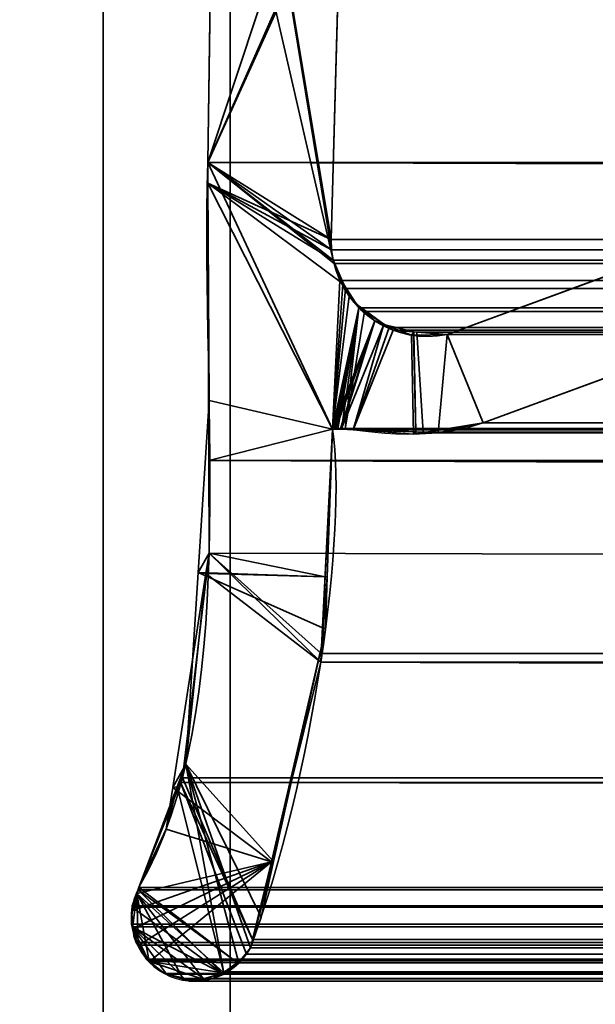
# Model space of a CAD drawing. Header units: millimetres. Extents: x -508 to 6708, y -110 to 248.
# Tile 66 of 256: x -313.66 to -309.12, y -4.98 to 2.77. Entities that reach past the tile are written whole.
import ezdxf

# ---------------------------------------------------------------- set-up
doc = ezdxf.new("R2010")
doc.units = ezdxf.units.MM
doc.layers.add('151', color=7, linetype='Continuous', true_color=0xffffff)

# ---------------------------------------------------------------- blocks, each defined once
blk = doc.blocks.new('UG_SURFACE_001')
at = {"layer": '151', "color": 252, "linetype": 'Continuous', "lineweight": 35}
for points in [[(507.5, -5.3, 2215.25), (507.5, 229.4, 2215.25), (-507.5, 229.4, 2215.25), (-507.5, -5.3, 2215.25)], [(-357.5, -5.3, 2065.2499), (-357.5, 229.4, 2065.2499), (357.5, 229.4, 2065.2499), (357.5, -5.3, 2065.2499)]]:
    blk.add_3dface(points, dxfattribs=at)
blk = doc.blocks.new('UG_SURFACE_203')
at = {"layer": '151', "color": 252, "linetype": 'Continuous', "lineweight": 35}
for points in [[(-313, -22.22, 2020.2501), (-313, 61.62, 2020.2501), (-314.5, 61.62, 2021.75), (-314.5, -22.22, 2021.75)], [(-314.5, -22.22, -7.75), (-314.5, 61.62, -7.75), (-313, 61.62, -7.75), (-313, -22.22, -7.75)], [(-313, 61.62, 2020.2501), (-313, -22.22, 2020.2501), (-313, -22.22, -7.75), (-313, 61.62, -7.75)]]:
    blk.add_3dface(points, dxfattribs=at)
blk = doc.blocks.new('UG_SURFACE_204')
at = {"layer": '151', "color": 252, "linetype": 'Continuous', "lineweight": 35}
for points in [[(-313, -22.22, 2020.2501), (-313, 61.62, 2020.2501), (-314.5, 61.62, 2021.75), (-314.5, -22.22, 2021.75)], [(-314.5, -22.22, -7.75), (-314.5, 61.62, -7.75), (-313, 61.62, -7.75), (-313, -22.22, -7.75)], [(-313, 61.62, 2020.2501), (-313, -22.22, 2020.2501), (-313, -22.22, -7.75), (-313, 61.62, -7.75)]]:
    blk.add_3dface(points, dxfattribs=at)
blk = doc.blocks.new('UG_SURFACE_205')
at = {"layer": '151', "color": 252, "linetype": 'Continuous', "lineweight": 35}
for points in [[(-314.5, -22.22, 2021.75), (314.5, -22.22, 2021.75), (314.5, 61.62, 2021.75), (-314.5, 61.62, 2021.75)], [(-313, 61.62, 2020.2501), (-313, -22.22, 2020.2501), (-314.5, -22.22, 2021.75), (-314.5, 61.62, 2021.75)], [(-313, -22.22, 2020.2501), (-313, 61.62, 2020.2501), (313, 61.62, 2020.2501), (313, -22.22, 2020.2501)]]:
    blk.add_3dface(points, dxfattribs=at)
blk = doc.blocks.new('UG_SURFACE_207')
at = {"layer": '151', "color": 7, "linetype": 'Continuous', "lineweight": 35}
for points in [[(-311.1883, 0.8784, 2018.4383), (-312.0888, 6.3541, 2019.3388), (-312.1321, 5.0177, 2019.3822), (-312.1284, 4.9608, 2019.3784)], [(-312.0888, 6.3541, 2019.3388), (-311.2011, 0.9593, 2018.451), (-311.2049, 1.0412, 2018.4548)], [(-312.0888, 6.3541, 2019.3388), (-311.1883, 0.8784, 2018.4383), (-311.2011, 0.9593, 2018.451)], [(-311.2049, 1.0412, 2018.4548), (-311.1224, 3.9715, 2018.3723), (-312.0888, 6.3541, 2019.3388)], [(-312.175, 1.6459, -7.75), (-310.9266, 5.4097, -7.75), (-311.0892, 4.1239, -7.75), (-311.0969, 4.0887, -7.75)], [(-310.9266, 5.4097, -7.75), (-312.175, 1.6459, -7.75), (-312.1284, 4.9608, -7.75)], [(-312.175, 1.6459, 2019.4249), (-312.1284, 4.9608, 2019.3784), (-312.1284, 4.9608, -7.75), (-312.175, 1.6459, -7.75)], [(-312.1284, 4.9608, 2019.3784), (-312.175, 1.6459, 2019.4249), (-312.1741, 1.4847, 2019.424), (-311.1883, 0.8784, 2018.4383)], [(-311.0969, 4.0887, -7.75), (-311.1224, 3.9715, -7.75), (-312.175, 1.6459, -7.75)], [(-311.1224, 3.9715, -7.75), (-311.2049, 1.0412, -7.75), (-312.1744, 1.4846, -7.75), (-312.175, 1.6459, -7.75)], [(-311.2049, 1.0412, -7.75), (-311.1224, 3.9715, -7.75), (-311.1224, 3.9715, 2018.3723), (-311.2049, 1.0412, 2018.4548)], [(-312.175, 1.6459, -7.75), (-312.1744, 1.4846, -7.75), (-312.1741, 1.4847, 2019.424)], [(-312.1741, 1.4847, 2019.424), (-312.175, 1.6459, 2019.4249), (-312.175, 1.6459, -7.75)], [(-312.1642, -0.2241, 2019.4142), (-312.1741, 1.4847, 2019.424), (-312.1744, 1.4846, -7.75)], [(-312.1642, -0.2241, 2019.4142), (-312.1744, 1.4846, -7.75), (-312.1649, -1.4257, -7.75)], [(-312.1744, 1.4846, -7.75), (-311.1883, 0.8784, -7.75), (-311.1039, 0.6882, -7.75)], [(-312.1744, 1.4846, -7.75), (-311.2049, 1.0412, -7.75), (-311.2011, 0.9593, -7.75)], [(-311.2011, 0.9593, -7.75), (-311.1883, 0.8784, -7.75), (-312.1744, 1.4846, -7.75)], [(-311.1039, 0.6882, -7.75), (-311.0613, 0.592, -7.75), (-311.1925, -0.4501, -7.75), (-312.1744, 1.4846, -7.75)], [(-312.1649, -1.4257, -7.75), (-312.1744, 1.4846, -7.75), (-311.1925, -0.4501, -7.75), (-311.2517, -1.6131, -7.75)], [(-312.1741, 1.4847, 2019.424), (-311.1925, -0.4501, 2018.4426), (-311.1357, 0.7194, 2018.3856), (-311.1883, 0.8784, 2018.4383)], [(-311.1925, -0.4501, 2018.4426), (-312.1741, 1.4847, 2019.424), (-312.1642, -0.2241, 2019.4142)], [(-311.2011, 0.9593, -7.75), (-311.2049, 1.0412, -7.75), (-311.2049, 1.0412, 2018.4548), (-311.2011, 0.9593, 2018.451)], [(-311.2011, 0.9593, 2018.451), (-311.1883, 0.8784, 2018.4383), (-311.1883, 0.8784, -7.75), (-311.2011, 0.9593, -7.75)], [(-310.2899, 0.295, -7.75), (-308.3734, 0.997, -7.75), (-308.5515, 0.1329, -7.75), (-310.0084, -0.4009, -7.75)], [(-310.0084, -0.4009, 2017.2584), (-308.5515, 0.1329, 2015.8014), (-308.3734, 0.997, 2015.6233), (-310.2899, 0.295, 2017.5397)], [(-308.3734, 0.997, -7.75), (-310.2899, 0.295, -7.75), (-310.2899, 0.295, 2017.5397), (-308.3734, 0.997, 2015.6233)], [(-311.1883, 0.8784, -7.75), (-311.1357, 0.7194, 2018.3856), (-311.1135, 0.6875, 2018.3635)], [(-311.1883, 0.8784, -7.75), (-311.1883, 0.8784, 2018.4383), (-311.1357, 0.7194, 2018.3856)], [(-311.1135, 0.6875, 2018.3635), (-311.1039, 0.6882, -7.75), (-311.1883, 0.8784, -7.75)], [(-311.1135, 0.6875, 2018.3635), (-311.1357, 0.7194, 2018.3856), (-311.1925, -0.4501, 2018.4426)], [(-311.1925, -0.4501, 2018.4426), (-310.9856, 0.5029, 2018.2357), (-310.9908, 0.5104, 2018.2409), (-311.1135, 0.6875, 2018.3635)], [(-311.1039, 0.6882, -7.75), (-311.1135, 0.6875, 2018.3635), (-310.9908, 0.5104, 2018.2409)], [(-310.9908, 0.5104, 2018.2409), (-311.0613, 0.592, -7.75), (-311.1039, 0.6882, -7.75)], [(-311.1925, -0.4501, -7.75), (-311.0613, 0.592, -7.75), (-310.9834, 0.518, -7.75)], [(-310.9908, 0.5104, 2018.2409), (-310.9834, 0.518, -7.75), (-311.0613, 0.592, -7.75)], [(-310.9834, 0.518, -7.75), (-310.8599, 0.4006, -7.75), (-311.1925, -0.4501, -7.75)], [(-310.9856, 0.5029, 2018.2357), (-311.1925, -0.4501, 2018.4426), (-311.1838, -0.447, 2018.4338), (-311.1807, -0.4459, 2018.4307)], [(-310.9856, 0.5029, 2018.2357), (-311.1807, -0.4459, 2018.4307), (-311.1663, -0.4468, 2018.4164)], [(-310.9856, 0.5029, 2018.2357), (-311.1663, -0.4468, 2018.4164), (-311.1222, -0.4498, 2018.3723)], [(-310.7907, 0.3763, 2018.0407), (-310.9856, 0.5029, 2018.2357), (-311.1222, -0.4498, 2018.3723), (-311.0318, -0.4559, 2018.2817)], [(-310.9834, 0.518, -7.75), (-310.9908, 0.5104, 2018.2409), (-310.9856, 0.5029, 2018.2357)], [(-310.9834, 0.518, -7.75), (-310.9856, 0.5029, 2018.2357), (-310.7907, 0.3763, 2018.0407)], [(-310.7907, 0.3763, 2018.0407), (-310.8599, 0.4006, -7.75), (-310.9834, 0.518, -7.75)], [(-311.1844, -0.4467, -7.75), (-311.1925, -0.4501, -7.75), (-310.8599, 0.4006, -7.75)], [(-311.1839, -0.4466, -7.75), (-311.1844, -0.4467, -7.75), (-310.8599, 0.4006, -7.75)], [(-311.1662, -0.4463, -7.75), (-311.1839, -0.4466, -7.75), (-310.8599, 0.4006, -7.75)], [(-310.8599, 0.4006, -7.75), (-311.1297, -0.4455, -7.75), (-311.1662, -0.4463, -7.75)], [(-311.1221, -0.4461, -7.75), (-311.1297, -0.4455, -7.75), (-310.8599, 0.4006, -7.75)], [(-311.1221, -0.4461, -7.75), (-310.8599, 0.4006, -7.75), (-310.7908, 0.3738, -7.75)], [(-310.7907, 0.3763, 2018.0407), (-310.7908, 0.3738, -7.75), (-310.8599, 0.4006, -7.75)], [(-310.7908, 0.3738, -7.75), (-310.5711, 0.2884, -7.75), (-310.5566, -0.4895, -7.75), (-311.1221, -0.4461, -7.75)], [(-311.0318, -0.4559, 2018.2817), (-310.7153, 0.3273, 2017.9653), (-310.7907, 0.3763, 2018.0407)], [(-310.5541, 0.3151, 2017.8041), (-310.7153, 0.3273, 2017.9653), (-311.0318, -0.4559, 2018.2817), (-310.5381, -0.4725, 2017.7882)], [(-310.7908, 0.3738, -7.75), (-310.7907, 0.3763, 2018.0407), (-310.7153, 0.3273, 2017.9653)], [(-310.7908, 0.3738, -7.75), (-310.7153, 0.3273, 2017.9653), (-310.5541, 0.3151, 2017.8041)], [(-310.5541, 0.3151, 2017.8041), (-310.5711, 0.2884, -7.75), (-310.7908, 0.3738, -7.75)], [(-310.5541, 0.3151, 2017.8041), (-310.5553, 0.2888, -7.75), (-310.5711, 0.2884, -7.75)], [(-310.5553, 0.2888, -7.75), (-310.5541, 0.3151, 2017.8041), (-310.2899, 0.295, 2017.5397)], [(-310.5381, -0.4725, 2017.7882), (-310.3616, -0.4785, 2017.6115), (-310.2899, 0.295, 2017.5397), (-310.5541, 0.3151, 2017.8041)], [(-310.5388, -0.4866, -7.75), (-310.5566, -0.4895, -7.75), (-310.5711, 0.2884, -7.75), (-310.5553, 0.2888, -7.75)], [(-310.5553, 0.2888, -7.75), (-310.2899, 0.295, -7.75), (-310.0084, -0.4009, -7.75), (-310.5388, -0.4866, -7.75)], [(-310.2899, 0.295, 2017.5397), (-310.2899, 0.295, -7.75), (-310.5553, 0.2888, -7.75)], [(-310.2899, 0.295, 2017.5397), (-310.3616, -0.4785, 2017.6115), (-310.0084, -0.4009, 2017.2584)], [(-308.5515, 0.1329, 2015.8014), (-310.0084, -0.4009, 2017.2584), (-310.0084, -0.4009, -7.75), (-308.5515, 0.1329, -7.75)], [(-312.1649, -1.4257, -7.75), (-312.2514, -1.5778, 2019.5014), (-312.1642, -0.2241, 2019.4142)], [(-311.2345, -1.6133, 2018.4846), (-311.1925, -0.4501, 2018.4426), (-312.1642, -0.2241, 2019.4142), (-312.2514, -1.5778, 2019.5014)], [(-311.2517, -1.6131, -7.75), (-311.1925, -0.4501, -7.75), (-311.1925, -0.4501, 2018.4426)], [(-311.1925, -0.4501, 2018.4426), (-311.2345, -1.6133, 2018.4846), (-311.2517, -1.6131, -7.75)], [(-311.1925, -0.4501, -7.75), (-311.1844, -0.4467, -7.75), (-311.1838, -0.447, 2018.4338)], [(-311.1838, -0.447, 2018.4338), (-311.1925, -0.4501, 2018.4426), (-311.1925, -0.4501, -7.75)], [(-311.1844, -0.4467, -7.75), (-311.1839, -0.4466, -7.75), (-311.1838, -0.447, 2018.4338)], [(-311.1663, -0.4468, 2018.4164), (-311.1807, -0.4459, 2018.4307), (-311.1839, -0.4466, -7.75)], [(-311.1807, -0.4459, 2018.4307), (-311.1838, -0.447, 2018.4338), (-311.1839, -0.4466, -7.75)], [(-311.1839, -0.4466, -7.75), (-311.1662, -0.4463, -7.75), (-311.1663, -0.4468, 2018.4164)], [(-311.1222, -0.4498, 2018.3723), (-311.1663, -0.4468, 2018.4164), (-311.1662, -0.4463, -7.75)], [(-311.1662, -0.4463, -7.75), (-311.1297, -0.4455, -7.75), (-311.1222, -0.4498, 2018.3723)], [(-311.1297, -0.4455, -7.75), (-311.1221, -0.4461, -7.75), (-311.1222, -0.4498, 2018.3723)], [(-311.0318, -0.4559, 2018.2817), (-311.1222, -0.4498, 2018.3723), (-311.1221, -0.4461, -7.75)], [(-311.1221, -0.4461, -7.75), (-310.5566, -0.4895, -7.75), (-310.5381, -0.4725, 2017.7882)], [(-310.5381, -0.4725, 2017.7882), (-311.0318, -0.4559, 2018.2817), (-311.1221, -0.4461, -7.75)], [(-310.5388, -0.4866, -7.75), (-310.0084, -0.4009, -7.75), (-310.0084, -0.4009, 2017.2584)], [(-310.0084, -0.4009, 2017.2584), (-310.3616, -0.4785, 2017.6115), (-310.5388, -0.4866, -7.75)], [(-310.5566, -0.4895, -7.75), (-310.5388, -0.4866, -7.75), (-310.5381, -0.4725, 2017.7882)], [(-310.3616, -0.4785, 2017.6115), (-310.5381, -0.4725, 2017.7882), (-310.5388, -0.4866, -7.75)], [(-312.1649, -1.4257, -7.75), (-312.1896, -1.5852, -7.75), (-312.2514, -1.5778, 2019.5014)], [(-312.1896, -1.5852, -7.75), (-312.1649, -1.4257, -7.75), (-311.2517, -1.6131, -7.75)], [(-312.3484, -3.085, 2019.5985), (-312.1896, -1.5852, -7.75), (-312.4515, -3.2703, -7.75)], [(-311.2858, -2.283, -7.75), (-311.6731, -3.8554, -7.75), (-312.4515, -3.2703, -7.75), (-312.1896, -1.5852, -7.75)], [(-312.3484, -3.085, 2019.5985), (-312.2514, -1.5778, 2019.5014), (-312.1896, -1.5852, -7.75)], [(-312.2514, -1.5778, 2019.5014), (-312.3484, -3.085, 2019.5985), (-311.6576, -3.8528, 2018.9075), (-311.2493, -2.0249, 2018.4994)], [(-311.2493, -2.0249, 2018.4994), (-311.2345, -1.6133, 2018.4846), (-312.2514, -1.5778, 2019.5014)], [(-312.1896, -1.5852, -7.75), (-311.2517, -1.6131, -7.75), (-311.2858, -2.283, -7.75)], [(-311.2858, -2.283, -7.75), (-311.2517, -1.6131, -7.75), (-311.2345, -1.6133, 2018.4846)], [(-311.2345, -1.6133, 2018.4846), (-311.2493, -2.0249, 2018.4994), (-311.2858, -2.283, -7.75)], [(-311.2493, -2.0249, 2018.4994), (-311.6731, -3.8554, -7.75), (-311.2858, -2.283, -7.75)], [(-311.2493, -2.0249, 2018.4994), (-311.6576, -3.8528, 2018.9075), (-311.6731, -3.8554, -7.75)], [(-312.4515, -3.2703, -7.75), (-312.4168, -3.2645, 2019.6667), (-312.3484, -3.085, 2019.5985)], [(-312.0493, -4.7285, 2019.2993), (-312.3484, -3.085, 2019.5985), (-312.4168, -3.2645, 2019.6667)], [(-312.3484, -3.085, 2019.5985), (-311.9347, -4.642, 2019.1846), (-311.8696, -4.5803, 2019.1195), (-311.8398, -4.5319, 2019.0897)], [(-311.8398, -4.5319, 2019.0897), (-311.755, -4.2885, 2019.0051), (-312.3484, -3.085, 2019.5985)], [(-312.3484, -3.085, 2019.5985), (-312.0493, -4.7285, 2019.2993), (-312.0153, -4.7184, 2019.2654), (-311.9347, -4.642, 2019.1846)], [(-311.755, -4.2885, 2019.0051), (-311.6576, -3.8528, 2018.9075), (-312.3484, -3.085, 2019.5985)], [(-312.0493, -4.7285, 2019.2993), (-312.4168, -3.2645, 2019.6667), (-312.7183, -4.0566, 2019.9683), (-312.7351, -4.1036, 2019.9852)], [(-312.7183, -4.0566, -7.75), (-312.7183, -4.0566, 2019.9683), (-312.4168, -3.2645, 2019.6667)], [(-312.4168, -3.2645, 2019.6667), (-312.5024, -3.5976, -7.75), (-312.7183, -4.0566, -7.75)], [(-312.4168, -3.2645, 2019.6667), (-312.4515, -3.2703, -7.75), (-312.5024, -3.5976, -7.75)], [(-311.6731, -3.8554, -7.75), (-312.5024, -3.5976, -7.75), (-312.4515, -3.2703, -7.75)], [(-312.7321, -4.1027, -7.75), (-312.7183, -4.0566, -7.75), (-312.5024, -3.5976, -7.75), (-311.6731, -3.8554, -7.75)], [(-311.6731, -3.8554, -7.75), (-312.7638, -4.3802, -7.75), (-312.7771, -4.2537, -7.75), (-312.7726, -4.2386, -7.75)], [(-312.7726, -4.2386, -7.75), (-312.7321, -4.1027, -7.75), (-311.6731, -3.8554, -7.75)], [(-311.6731, -3.8554, -7.75), (-312.7177, -4.511, -7.75), (-312.7578, -4.4365, -7.75), (-312.7638, -4.3802, -7.75)], [(-311.6731, -3.8554, -7.75), (-312.6345, -4.6377, -7.75), (-312.661, -4.6162, -7.75), (-312.7177, -4.511, -7.75)], [(-312.6345, -4.6377, -7.75), (-311.6731, -3.8554, -7.75), (-311.8398, -4.5319, -7.75), (-311.9343, -4.6483, -7.75)], [(-311.8398, -4.5319, -7.75), (-311.6731, -3.8554, -7.75), (-311.6576, -3.8528, 2018.9075)], [(-311.6576, -3.8528, 2018.9075), (-311.755, -4.2885, 2019.0051), (-311.8398, -4.5319, -7.75)], [(-312.7715, -4.2381, 2020.0214), (-312.7762, -4.3434, 2020.0262), (-312.7671, -4.379, 2020.0171), (-312.7351, -4.1036, 2019.9852)], [(-312.7351, -4.1036, 2019.9852), (-312.7321, -4.1027, -7.75), (-312.7726, -4.2386, -7.75)], [(-312.7726, -4.2386, -7.75), (-312.7699, -4.2006, 2020.0198), (-312.7351, -4.1036, 2019.9852)], [(-312.7351, -4.1036, 2019.9852), (-312.7699, -4.2006, 2020.0198), (-312.7715, -4.2381, 2020.0214)], [(-312.7671, -4.379, 2020.0171), (-312.7395, -4.4879, 2019.9895), (-312.7241, -4.5127, 2019.974), (-312.7351, -4.1036, 2019.9852)], [(-312.7321, -4.1027, -7.75), (-312.7351, -4.1036, 2019.9852), (-312.7183, -4.0566, 2019.9683)], [(-312.7351, -4.1036, 2019.9852), (-312.6361, -4.6376, 2019.886), (-312.5169, -4.7332, 2019.7668), (-312.3757, -4.7674, 2019.6257)], [(-312.3757, -4.7674, 2019.6257), (-312.2678, -4.7935, 2019.5179), (-312.2083, -4.7758, 2019.4583), (-312.7351, -4.1036, 2019.9852)], [(-312.7241, -4.5127, 2019.974), (-312.6571, -4.6207, 2019.907), (-312.6361, -4.6376, 2019.886), (-312.7351, -4.1036, 2019.9852)], [(-312.2083, -4.7758, 2019.4583), (-312.0493, -4.7285, 2019.2993), (-312.7351, -4.1036, 2019.9852)], [(-312.7183, -4.0566, 2019.9683), (-312.7183, -4.0566, -7.75), (-312.7321, -4.1027, -7.75)], [(-312.7726, -4.2386, -7.75), (-312.7771, -4.2537, -7.75), (-312.7671, -4.379, 2020.0171)], [(-312.7771, -4.2537, -7.75), (-312.7638, -4.3802, -7.75), (-312.7671, -4.379, 2020.0171)], [(-312.7762, -4.3434, 2020.0262), (-312.7715, -4.2381, 2020.0214), (-312.7726, -4.2386, -7.75)], [(-312.7671, -4.379, 2020.0171), (-312.7762, -4.3434, 2020.0262), (-312.7726, -4.2386, -7.75)], [(-312.7726, -4.2386, -7.75), (-312.7715, -4.2381, 2020.0214), (-312.7699, -4.2006, 2020.0198)], [(-311.755, -4.2885, 2019.0051), (-311.8398, -4.5319, 2019.0897), (-311.8398, -4.5319, -7.75)], [(-312.7395, -4.4879, 2019.9895), (-312.7671, -4.379, 2020.0171), (-312.7638, -4.3802, -7.75)], [(-312.7638, -4.3802, -7.75), (-312.7578, -4.4365, -7.75), (-312.7395, -4.4879, 2019.9895)], [(-312.7578, -4.4365, -7.75), (-312.7177, -4.511, -7.75), (-312.7241, -4.5127, 2019.974)], [(-312.7241, -4.5127, 2019.974), (-312.7395, -4.4879, 2019.9895), (-312.7578, -4.4365, -7.75)], [(-312.6571, -4.6207, 2019.907), (-312.7241, -4.5127, 2019.974), (-312.7177, -4.511, -7.75)], [(-312.7177, -4.511, -7.75), (-312.661, -4.6162, -7.75), (-312.6571, -4.6207, 2019.907)], [(-311.9343, -4.6483, -7.75), (-311.8398, -4.5319, -7.75), (-311.8398, -4.5319, 2019.0897)], [(-311.8398, -4.5319, 2019.0897), (-311.8696, -4.5803, 2019.1195), (-311.9343, -4.6483, -7.75)], [(-312.661, -4.6162, -7.75), (-312.6345, -4.6377, -7.75), (-312.6361, -4.6376, 2019.886)], [(-312.6361, -4.6376, 2019.886), (-312.6571, -4.6207, 2019.907), (-312.661, -4.6162, -7.75)], [(-312.5169, -4.7332, 2019.7668), (-312.6361, -4.6376, 2019.886), (-312.6345, -4.6377, -7.75)], [(-312.6345, -4.6377, -7.75), (-312.5169, -4.7332, -7.75), (-312.5169, -4.7332, 2019.7668)], [(-312.6345, -4.6377, -7.75), (-312.053, -4.7278, -7.75), (-312.1366, -4.7728, -7.75), (-312.2073, -4.7803, -7.75)], [(-312.6345, -4.6377, -7.75), (-311.9343, -4.6483, -7.75), (-311.9568, -4.676, -7.75), (-312.053, -4.7278, -7.75)], [(-312.3752, -4.7754, -7.75), (-312.5169, -4.7332, -7.75), (-312.6345, -4.6377, -7.75), (-312.2073, -4.7803, -7.75)], [(-312.053, -4.7278, -7.75), (-311.9568, -4.676, -7.75), (-311.9347, -4.642, 2019.1846)], [(-311.9347, -4.642, 2019.1846), (-312.0153, -4.7184, 2019.2654), (-312.053, -4.7278, -7.75)], [(-311.9568, -4.676, -7.75), (-311.9343, -4.6483, -7.75), (-311.9347, -4.642, 2019.1846)], [(-311.8696, -4.5803, 2019.1195), (-311.9347, -4.642, 2019.1846), (-311.9343, -4.6483, -7.75)], [(-312.0153, -4.7184, 2019.2654), (-312.0493, -4.7285, 2019.2993), (-312.053, -4.7278, -7.75)], [(-312.5169, -4.7332, -7.75), (-312.3752, -4.7754, -7.75), (-312.3757, -4.7674, 2019.6257)], [(-312.3757, -4.7674, 2019.6257), (-312.5169, -4.7332, 2019.7668), (-312.5169, -4.7332, -7.75)], [(-312.2678, -4.7935, 2019.5179), (-312.3757, -4.7674, 2019.6257), (-312.3752, -4.7754, -7.75)], [(-312.3752, -4.7754, -7.75), (-312.319, -4.7921, -7.75), (-312.2678, -4.7935, 2019.5179)], [(-312.2073, -4.7803, -7.75), (-312.319, -4.7921, -7.75), (-312.3752, -4.7754, -7.75)], [(-312.319, -4.7921, -7.75), (-312.2073, -4.7803, -7.75), (-312.2083, -4.7758, 2019.4583)], [(-312.2083, -4.7758, 2019.4583), (-312.2678, -4.7935, 2019.5179), (-312.319, -4.7921, -7.75)], [(-312.0493, -4.7285, 2019.2993), (-312.2083, -4.7758, 2019.4583), (-312.1366, -4.7728, -7.75)], [(-312.2083, -4.7758, 2019.4583), (-312.2073, -4.7803, -7.75), (-312.1366, -4.7728, -7.75)], [(-312.1366, -4.7728, -7.75), (-312.053, -4.7278, -7.75), (-312.0493, -4.7285, 2019.2993)]]:
    blk.add_3dface(points, dxfattribs=at)
blk = doc.blocks.new('UG_SURFACE_208')
at = {"layer": '151', "color": 7, "linetype": 'Continuous', "lineweight": 35}
for points in [[(-311.1224, 3.9715, 2018.3723), (-311.2049, 1.0412, 2018.4548), (-312.175, 1.6459, 2019.4249), (-312.1284, 4.9608, 2019.3784)], [(312.175, 1.6459, 2019.4249), (312.1284, 4.9608, 2019.3784), (-312.1284, 4.9608, 2019.3784), (-312.175, 1.6459, 2019.4249)], [(-311.2049, 1.0412, 2018.4548), (-311.1224, 3.9715, 2018.3723), (311.1224, 3.9715, 2018.3723), (311.2049, 1.0412, 2018.4548)], [(-312.175, 1.6459, 2019.4249), (-311.1883, 0.8784, 2018.4383), (-311.1801, 0.8536, 2018.43)], [(-312.175, 1.6459, 2019.4249), (-311.2049, 1.0412, 2018.4548), (-311.2011, 0.9593, 2018.451)], [(-311.2011, 0.9593, 2018.451), (-311.1883, 0.8784, 2018.4383), (-312.175, 1.6459, 2019.4249)], [(-311.1801, 0.8536, 2018.43), (-311.1357, 0.7194, 2018.3856), (-311.1925, -0.4501, 2018.4426), (-312.175, 1.6459, 2019.4249)], [(-312.1673, -0.6973, 2019.4173), (-312.175, 1.6459, 2019.4249), (-311.1925, -0.4501, 2018.4426)], [(312.1642, -0.2241, 2019.4142), (-312.175, 1.6459, 2019.4249), (-312.1673, -0.6973, 2019.4173)], [(312.1642, -0.2241, 2019.4142), (312.175, 1.6459, 2019.4249), (-312.175, 1.6459, 2019.4249)], [(-311.2011, 0.9593, 2018.451), (-311.2049, 1.0412, 2018.4548), (311.2049, 1.0412, 2018.4548)], [(-311.2011, 0.9593, 2018.451), (311.2049, 1.0412, 2018.4548), (311.2011, 0.9593, 2018.451)], [(311.2011, 0.9593, 2018.451), (311.1883, 0.8784, 2018.4383), (-311.1883, 0.8784, 2018.4383), (-311.2011, 0.9593, 2018.451)], [(-310.2899, 0.295, 2017.5397), (-308.3734, 0.997, 2015.6233), (-308.5515, 0.1329, 2015.8014), (-310.0084, -0.4009, 2017.2584)], [(-308.3734, 0.997, 2015.6233), (-310.2899, 0.295, 2017.5397), (310.2899, 0.295, 2017.5397), (308.3734, 0.997, 2015.6233)], [(-311.1883, 0.8784, 2018.4383), (311.1883, 0.8784, 2018.4383), (311.1792, 0.8545, 2018.429)], [(311.1792, 0.8545, 2018.429), (-311.1801, 0.8536, 2018.43), (-311.1883, 0.8784, 2018.4383)], [(-311.1357, 0.7194, 2018.3856), (-311.1801, 0.8536, 2018.43), (311.1792, 0.8545, 2018.429)], [(-311.1357, 0.7194, 2018.3856), (311.1792, 0.8545, 2018.429), (311.1052, 0.66, 2018.3551)], [(-311.1925, -0.4501, 2018.4426), (-311.1357, 0.7194, 2018.3856), (-311.0915, 0.6556, 2018.3415)], [(-311.1357, 0.7194, 2018.3856), (311.1052, 0.66, 2018.3551), (311.0961, 0.6497, 2018.3461)], [(311.0961, 0.6497, 2018.3461), (-311.0915, 0.6556, 2018.3415), (-311.1357, 0.7194, 2018.3856)], [(-311.0915, 0.6556, 2018.3415), (-310.9856, 0.5029, 2018.2357), (-311.1925, -0.4501, 2018.4426)], [(-310.9856, 0.5029, 2018.2357), (-311.0915, 0.6556, 2018.3415), (311.0961, 0.6497, 2018.3461)], [(-310.9422, 0.4746, 2018.1921), (-310.9856, 0.5029, 2018.2357), (311.0961, 0.6497, 2018.3461)], [(311.0961, 0.6497, 2018.3461), (310.941, 0.4726, 2018.1911), (-310.9422, 0.4746, 2018.1921)], [(-311.1807, -0.4459, 2018.4307), (-311.1875, -0.4483, 2018.4374), (-311.1925, -0.4501, 2018.4426), (-310.9856, 0.5029, 2018.2357)], [(-311.1767, -0.4461, 2018.4267), (-311.1807, -0.4459, 2018.4307), (-310.9856, 0.5029, 2018.2357)], [(-311.1524, -0.4478, 2018.4023), (-311.1767, -0.4461, 2018.4267), (-310.9856, 0.5029, 2018.2357)], [(-311.0951, -0.4516, 2018.3451), (-311.1524, -0.4478, 2018.4023), (-310.9856, 0.5029, 2018.2357)], [(-311.0951, -0.4516, 2018.3451), (-310.9856, 0.5029, 2018.2357), (-310.9422, 0.4746, 2018.1921)], [(-310.9422, 0.4746, 2018.1921), (-310.7465, 0.3476, 2017.9965), (-311.0318, -0.4559, 2018.2817), (-311.0951, -0.4516, 2018.3451)], [(-310.9422, 0.4746, 2018.1921), (310.9071, 0.4339, 2018.157), (310.7471, 0.3465, 2017.997)], [(-310.9422, 0.4746, 2018.1921), (310.941, 0.4726, 2018.1911), (310.9071, 0.4339, 2018.157)], [(310.7471, 0.3465, 2017.997), (-310.7465, 0.3476, 2017.9965), (-310.9422, 0.4746, 2018.1921)], [(-310.7465, 0.3476, 2017.9965), (-310.7153, 0.3273, 2017.9653), (-311.0318, -0.4559, 2018.2817)], [(-310.4793, -0.4745, 2017.7293), (-311.0318, -0.4559, 2018.2817), (-310.7153, 0.3273, 2017.9653), (-310.5288, 0.3132, 2017.7789)], [(-310.7465, 0.3476, 2017.9965), (310.7471, 0.3465, 2017.997), (310.7048, 0.3234, 2017.9548)], [(-310.7153, 0.3273, 2017.9653), (-310.7465, 0.3476, 2017.9965), (310.7048, 0.3234, 2017.9548)], [(-310.7153, 0.3273, 2017.9653), (310.7048, 0.3234, 2017.9548), (310.529, 0.3114, 2017.7789)], [(310.529, 0.3114, 2017.7789), (-310.5288, 0.3132, 2017.7789), (-310.7153, 0.3273, 2017.9653)], [(-310.5288, 0.3132, 2017.7789), (-310.2899, 0.295, 2017.5397), (-310.3616, -0.4785, 2017.6115), (-310.4793, -0.4745, 2017.7293)], [(-310.5288, 0.3132, 2017.7789), (310.529, 0.3114, 2017.7789), (310.2899, 0.295, 2017.5397)], [(310.2899, 0.295, 2017.5397), (-310.2899, 0.295, 2017.5397), (-310.5288, 0.3132, 2017.7789)], [(-310.0084, -0.4009, 2017.2584), (-310.3616, -0.4785, 2017.6115), (-310.2899, 0.295, 2017.5397)], [(308.5515, 0.1329, 2015.8014), (310.0084, -0.4009, 2017.2584), (-310.0084, -0.4009, 2017.2584), (-308.5515, 0.1329, 2015.8014)], [(-312.1673, -0.6973, 2019.4173), (312.1944, -0.6927, 2019.4445), (312.1642, -0.2241, 2019.4142)], [(-311.1925, -0.4501, 2018.4426), (-311.2823, -2.2143, 2018.5323), (-312.1649, -1.4257, 2019.4149), (-312.1673, -0.6973, 2019.4173)], [(311.2493, -2.0249, 2018.4994), (-311.2823, -2.2143, 2018.5323), (-311.1925, -0.4501, 2018.4426)], [(311.1925, -0.4501, 2018.4426), (-311.1925, -0.4501, 2018.4426), (-311.1875, -0.4483, 2018.4374), (311.1875, -0.4483, 2018.4374)], [(-311.1925, -0.4501, 2018.4426), (311.1925, -0.4501, 2018.4426), (311.2493, -2.0249, 2018.4994)], [(311.1875, -0.4483, 2018.4374), (-311.1875, -0.4483, 2018.4374), (-311.1807, -0.4459, 2018.4307)], [(-311.1807, -0.4459, 2018.4307), (-311.1767, -0.4461, 2018.4267), (311.1767, -0.4461, 2018.4267), (311.1807, -0.4459, 2018.4307)], [(311.1807, -0.4459, 2018.4307), (311.1875, -0.4483, 2018.4374), (-311.1807, -0.4459, 2018.4307)], [(311.1767, -0.4461, 2018.4267), (-311.1767, -0.4461, 2018.4267), (-311.1524, -0.4478, 2018.4023), (311.1524, -0.4478, 2018.4023)], [(311.1524, -0.4478, 2018.4023), (-311.1524, -0.4478, 2018.4023), (-311.0951, -0.4516, 2018.3451), (311.0951, -0.4516, 2018.3451)], [(311.0318, -0.4559, 2018.2817), (-311.0951, -0.4516, 2018.3451), (-311.0318, -0.4559, 2018.2817)], [(311.0318, -0.4559, 2018.2817), (311.0951, -0.4516, 2018.3451), (-311.0951, -0.4516, 2018.3451)], [(-311.0318, -0.4559, 2018.2817), (-310.4793, -0.4745, 2017.7293), (310.4793, -0.4745, 2017.7293), (311.0318, -0.4559, 2018.2817)], [(-310.3616, -0.4785, 2017.6115), (310.0084, -0.4009, 2017.2584), (310.3616, -0.4785, 2017.6115)], [(-310.3616, -0.4785, 2017.6115), (-310.0084, -0.4009, 2017.2584), (310.0084, -0.4009, 2017.2584)], [(310.3616, -0.4785, 2017.6115), (-310.4793, -0.4745, 2017.7293), (-310.3616, -0.4785, 2017.6115)], [(310.3616, -0.4785, 2017.6115), (310.4793, -0.4745, 2017.7293), (-310.4793, -0.4745, 2017.7293)], [(312.3484, -3.085, 2019.5985), (312.1944, -0.6927, 2019.4445), (-312.1673, -0.6973, 2019.4173)], [(312.3484, -3.085, 2019.5985), (-312.1673, -0.6973, 2019.4173), (-312.1649, -1.4257, 2019.4149)], [(-311.2858, -2.283, 2018.5359), (-311.8236, -4.4661, 2019.0735), (-312.375, -3.1926, 2019.6249), (-312.1649, -1.4257, 2019.4149)], [(-312.1649, -1.4257, 2019.4149), (-312.375, -3.1926, 2019.6249), (312.4011, -3.2235, 2019.6512)], [(-312.1649, -1.4257, 2019.4149), (-311.2823, -2.2143, 2018.5323), (-311.2858, -2.283, 2018.5359)], [(-312.1649, -1.4257, 2019.4149), (312.4011, -3.2235, 2019.6512), (312.3484, -3.085, 2019.5985)], [(311.2493, -2.0249, 2018.4994), (311.2903, -2.2084, 2018.5404), (-311.2823, -2.2143, 2018.5323)], [(-311.2858, -2.283, 2018.5359), (311.2903, -2.2084, 2018.5404), (311.755, -4.2885, 2019.0051)], [(-311.2858, -2.283, 2018.5359), (-311.2823, -2.2143, 2018.5323), (311.2903, -2.2084, 2018.5404)], [(311.755, -4.2885, 2019.0051), (-311.8236, -4.4661, 2019.0735), (-311.2858, -2.283, 2018.5359)], [(-311.8696, -4.5803, 2019.1195), (-311.9409, -4.6479, 2019.1908), (-312.7183, -4.0566, 2019.9683), (-312.3904, -3.2315, 2019.6404)], [(-312.3904, -3.2315, 2019.6404), (-312.7183, -4.0566, 2019.9683), (312.7183, -4.0566, 2019.9683)], [(-312.3904, -3.2315, 2019.6404), (-312.375, -3.1926, 2019.6249), (-311.8236, -4.4661, 2019.0735)], [(-312.375, -3.1926, 2019.6249), (-312.3904, -3.2315, 2019.6404), (312.4011, -3.2235, 2019.6512)], [(312.7183, -4.0566, 2019.9683), (312.4011, -3.2235, 2019.6512), (-312.3904, -3.2315, 2019.6404)], [(-312.3904, -3.2315, 2019.6404), (-311.8236, -4.4661, 2019.0735), (-311.8398, -4.5319, 2019.0897), (-311.8696, -4.5803, 2019.1195)], [(-312.7703, -4.2114, 2020.0202), (-312.7699, -4.2006, 2020.0198), (-312.7246, -4.0742, 2019.9747), (-312.0605, -4.7319, 2019.3105)], [(312.7699, -4.2006, 2020.0198), (312.7246, -4.0742, 2019.9747), (-312.7246, -4.0742, 2019.9747), (-312.7699, -4.2006, 2020.0198)], [(-311.9409, -4.6479, 2019.1908), (-312.7246, -4.0742, 2019.9747), (-312.7183, -4.0566, 2019.9683)], [(312.7183, -4.0566, 2019.9683), (-312.7183, -4.0566, 2019.9683), (-312.7246, -4.0742, 2019.9747), (312.7246, -4.0742, 2019.9747)], [(-312.7246, -4.0742, 2019.9747), (-311.9409, -4.6479, 2019.1908), (-312.0153, -4.7184, 2019.2654), (-312.0605, -4.7319, 2019.3105)], [(-312.0605, -4.7319, 2019.3105), (-312.7704, -4.3663, 2020.0205), (-312.7762, -4.3434, 2020.0262), (-312.7703, -4.2114, 2020.0202)], [(312.7703, -4.2114, 2020.0202), (-312.7703, -4.2114, 2020.0202), (-312.7762, -4.3434, 2020.0262)], [(312.7762, -4.3434, 2020.0262), (312.7703, -4.2114, 2020.0202), (-312.7762, -4.3434, 2020.0262)], [(-312.7699, -4.2006, 2020.0198), (-312.7703, -4.2114, 2020.0202), (312.7703, -4.2114, 2020.0202)], [(-312.7699, -4.2006, 2020.0198), (312.7703, -4.2114, 2020.0202), (312.7699, -4.2006, 2020.0198)], [(311.755, -4.2885, 2019.0051), (311.8178, -4.4688, 2019.0678), (-311.8236, -4.4661, 2019.0735)], [(-312.7762, -4.3434, 2020.0262), (-312.7704, -4.3663, 2020.0205), (312.7704, -4.3663, 2020.0205), (312.7762, -4.3434, 2020.0262)], [(-312.7704, -4.3663, 2020.0205), (-312.5004, -4.7372, 2019.7504), (-312.5169, -4.7332, 2019.7668), (-312.6413, -4.6334, 2019.8913)], [(-312.7704, -4.3663, 2020.0205), (-312.2073, -4.7755, 2019.4573), (-312.2678, -4.7935, 2019.5179), (-312.36, -4.7712, 2019.6099)], [(-312.6413, -4.6334, 2019.8913), (-312.6571, -4.6207, 2019.907), (-312.7251, -4.5111, 2019.9752), (-312.7704, -4.3663, 2020.0205)], [(-312.7704, -4.3663, 2020.0205), (-312.0605, -4.7319, 2019.3105), (-312.2073, -4.7755, 2019.4573)], [(-312.36, -4.7712, 2019.6099), (-312.5004, -4.7372, 2019.7504), (-312.7704, -4.3663, 2020.0205)], [(-312.7251, -4.5111, 2019.9752), (-312.7395, -4.4879, 2019.9895), (-312.7704, -4.3663, 2020.0205)], [(312.7704, -4.3663, 2020.0205), (-312.7704, -4.3663, 2020.0205), (-312.7395, -4.4879, 2019.9895)], [(312.7395, -4.4879, 2019.9895), (312.7704, -4.3663, 2020.0205), (-312.7395, -4.4879, 2019.9895)], [(-312.7395, -4.4879, 2019.9895), (-312.7251, -4.5111, 2019.9752), (312.7251, -4.5111, 2019.9752), (312.7395, -4.4879, 2019.9895)], [(-311.8398, -4.5319, 2019.0897), (-311.8236, -4.4661, 2019.0735), (311.8178, -4.4688, 2019.0678)], [(311.8178, -4.4688, 2019.0678), (311.8398, -4.5319, 2019.0897), (-311.8398, -4.5319, 2019.0897)], [(312.6571, -4.6207, 2019.907), (-312.7251, -4.5111, 2019.9752), (-312.6571, -4.6207, 2019.907)], [(312.6571, -4.6207, 2019.907), (312.7251, -4.5111, 2019.9752), (-312.7251, -4.5111, 2019.9752)], [(-311.8696, -4.5803, 2019.1195), (311.8398, -4.5319, 2019.0897), (311.8696, -4.5803, 2019.1195)], [(-311.8696, -4.5803, 2019.1195), (-311.8398, -4.5319, 2019.0897), (311.8398, -4.5319, 2019.0897)], [(-312.6571, -4.6207, 2019.907), (-312.6413, -4.6334, 2019.8913), (312.6413, -4.6334, 2019.8913), (312.6571, -4.6207, 2019.907)], [(312.6413, -4.6334, 2019.8913), (-312.6413, -4.6334, 2019.8913), (-312.5169, -4.7332, 2019.7668), (312.5169, -4.7332, 2019.7668)], [(311.8696, -4.5803, 2019.1195), (-311.9409, -4.6479, 2019.1908), (-311.8696, -4.5803, 2019.1195)], [(311.8696, -4.5803, 2019.1195), (311.9409, -4.6479, 2019.1908), (-311.9409, -4.6479, 2019.1908)], [(312.0153, -4.7184, 2019.2654), (-312.0605, -4.7319, 2019.3105), (-312.0153, -4.7184, 2019.2654)], [(312.0153, -4.7184, 2019.2654), (312.0605, -4.7319, 2019.3105), (-312.0605, -4.7319, 2019.3105)], [(-312.0153, -4.7184, 2019.2654), (311.9409, -4.6479, 2019.1908), (312.0153, -4.7184, 2019.2654)], [(-312.0153, -4.7184, 2019.2654), (-311.9409, -4.6479, 2019.1908), (311.9409, -4.6479, 2019.1908)], [(312.5169, -4.7332, 2019.7668), (-312.5169, -4.7332, 2019.7668), (-312.5004, -4.7372, 2019.7504), (312.5004, -4.7372, 2019.7504)], [(312.5004, -4.7372, 2019.7504), (-312.5004, -4.7372, 2019.7504), (-312.36, -4.7712, 2019.6099), (312.36, -4.7712, 2019.6099)], [(312.2678, -4.7935, 2019.5179), (-312.36, -4.7712, 2019.6099), (-312.2678, -4.7935, 2019.5179)], [(312.2678, -4.7935, 2019.5179), (312.36, -4.7712, 2019.6099), (-312.36, -4.7712, 2019.6099)], [(-312.2678, -4.7935, 2019.5179), (-312.2073, -4.7755, 2019.4573), (312.2073, -4.7755, 2019.4573), (312.2678, -4.7935, 2019.5179)], [(312.2073, -4.7755, 2019.4573), (-312.2073, -4.7755, 2019.4573), (-312.0605, -4.7319, 2019.3105), (312.0605, -4.7319, 2019.3105)]]:
    blk.add_3dface(points, dxfattribs=at)
blk = doc.blocks.new('UG_SURFACE_214')
at = {"layer": '151', "color": 252, "linetype": 'Continuous', "lineweight": 35}
for points in [[(-296, 3.0145, -6.75), (-312, 3.0145, -6.75), (-312, -16.9528, -6.75), (312, -16.9528, -6.75)], [(-312, -16.9528, -7.75), (-312, 3.0145, -7.75), (-296, 3.0145, -7.75)], [(-296, 3.0145, -7.75), (296, 3.0145, -7.75), (-312, -16.9528, -7.75)], [(296, 3.0145, -7.75), (312, 3.0145, -7.75), (312, -16.9528, -7.75), (-312, -16.9528, -7.75)], [(-312, -16.9528, -6.75), (-312, 3.0145, -6.75), (-312, 3.0145, -7.75), (-312, -16.9528, -7.75)]]:
    blk.add_3dface(points, dxfattribs=at)

msp = doc.modelspace()

# ---------------------------------------------------------------- linework, layer by layer
at = {"layer": '151', "color": 253, "linetype": 'Continuous', "lineweight": -3}
for p, q in [((-313, -22.22, 2020.25), (-313, 61.62, 2020.25)), ((-313, -22.22, 2020.25), (-313, 61.62, 2020.25)), ((-313, 61.62, -7.75), (-313, -22.22, -7.75)), ((-313, 61.62, -7.75), (-313, -22.22, -7.75)), ((-313, -22.22, 2020.25), (-313, 61.62, 2020.25)), ((-312.175, 1.6459, -7.75), (-312.1284, 4.9608, -7.75)), ((-312.1284, 4.9608, 2019.3784), (-312.175, 1.6459, 2019.425)), ((-312.175, 1.6459, 2019.425), (-312.1284, 4.9608, 2019.3784)), ((-311.1224, 3.9715, 2018.3724), (-311.2049, 1.0412, 2018.4549)), ((-311.1224, 3.9715, 2018.3724), (-311.2049, 1.0412, 2018.4549)), ((-311.2049, 1.0412, -7.75), (-311.1224, 3.9715, -7.75)), ((-312, -16.9528, -6.75), (-312, 3.0145, -6.75)), ((-312, -16.9528, -7.75), (-312, 3.0145, -7.75)), ((312.175, 1.6459, 2019.425), (-312.175, 1.6459, 2019.425)), ((-312.175, 1.6459, 2019.425), (-312.175, 1.6459, -7.75)), ((-311.2049, 1.0412, 2018.4549), (311.2049, 1.0412, 2018.4549)), ((-311.2049, 1.0412, -7.75), (-311.2049, 1.0412, 2018.4549)), ((-310.2899, 0.295, 2017.5399), (-308.3734, 0.997, 2015.6234)), ((-310.2899, 0.295, -7.75), (-308.3734, 0.997, -7.75)), ((-310.2899, 0.295, 2017.5399), (-308.3734, 0.997, 2015.6234)), ((-311.1883, 0.8784, -7.75), (-311.1883, 0.8784, 2018.4383)), ((-311.1883, 0.8784, 2018.4383), (311.1883, 0.8784, 2018.4383)), ((-310.2899, 0.295, 2017.5399), (310.2899, 0.295, 2017.5399)), ((-310.2899, 0.295, -7.75), (-310.2899, 0.295, 2017.5399)), ((-308.5515, 0.1329, -7.75), (-310.0084, -0.4009, -7.75)), ((-310.0084, -0.4009, 2017.2584), (-308.5515, 0.1329, 2015.8015)), ((-308.5515, 0.1329, 2015.8015), (-310.0084, -0.4009, 2017.2584)), ((-311.1926, -0.4501, 2018.4426), (-311.1926, -0.4501, -7.75)), ((311.1926, -0.4501, 2018.4426), (-311.1926, -0.4501, 2018.4426)), ((-310.0084, -0.4009, 2017.2584), (-310.0084, -0.4009, -7.75)), ((310.0084, -0.4009, 2017.2584), (-310.0084, -0.4009, 2017.2584)), ((-312.7183, -4.0566, 2019.9683), (-312.7183, -4.0566, -7.75)), ((312.7183, -4.0566, 2019.9683), (-312.7183, -4.0566, 2019.9683)), ((311.8398, -4.5319, 2019.0898), (-311.8398, -4.5319, 2019.0898)), ((-311.8398, -4.5319, 2019.0898), (-311.8398, -4.5319, -7.75)), ((-312.5169, -4.7332, 2019.7669), (-312.5169, -4.7332, -7.75)), ((312.5169, -4.7332, 2019.7669), (-312.5169, -4.7332, 2019.7669))]:
    msp.add_line(p, q, dxfattribs=at)
for points in [[(-312.7183, -4.0566, 2019.9683), (-311.9096, -2.668, 2019.1596), (-312.2322, -0.3303, 2019.4822), (-312.175, 1.6459, 2019.425)], [(-312.175, 1.6459, 2019.425), (-312.2322, -0.3303, 2019.4822), (-311.9096, -2.668, 2019.1596), (-312.7183, -4.0566, 2019.9683)], [(-312.175, 1.6459, -7.75), (-312.2322, -0.3303, -7.75), (-311.9096, -2.668, -7.75), (-312.7183, -4.0566, -7.75)], [(-311.1883, 0.8784, 2018.4383), (-311.1999, 0.9319, 2018.4499), (-311.2052, 0.9864, 2018.4552), (-311.2049, 1.0412, 2018.4549)], [(-311.1883, 0.8784, 2018.4383), (-311.1999, 0.9319, 2018.4499), (-311.2052, 0.9864, 2018.4552), (-311.2049, 1.0412, 2018.4549)], [(-311.2049, 1.0412, -7.75), (-311.2052, 0.9864, -7.75), (-311.1999, 0.9319, -7.75), (-311.1883, 0.8784, -7.75)], [(-311.1883, 0.8784, -7.75), (-311.1012, 0.4692, -7.75), (-310.6991, 0.208, -7.75), (-310.2899, 0.295, -7.75)], [(-310.2899, 0.295, 2017.5399), (-310.6991, 0.208, 2017.9491), (-311.1012, 0.4692, 2018.3512), (-311.1883, 0.8784, 2018.4383)], [(-310.2899, 0.295, 2017.5399), (-310.6991, 0.208, 2017.9491), (-311.1012, 0.4692, 2018.3512), (-311.1883, 0.8784, 2018.4383)], [(-311.1926, -0.4501, 2018.4426), (-311.0783, -1.2606, 2018.3283), (-311.3398, -3.1669, 2018.5898), (-311.8398, -4.5319, 2019.0898)], [(-311.8398, -4.5319, -7.75), (-311.3398, -3.1669, -7.75), (-311.0783, -1.2606, -7.75), (-311.1926, -0.4501, -7.75)], [(-311.8398, -4.5319, 2019.0898), (-311.3398, -3.1669, 2018.5898), (-311.0783, -1.2606, 2018.3283), (-311.1926, -0.4501, 2018.4426)], [(-311.1926, -0.4501, 2018.4426), (-311.1383, -0.4108, 2018.3883), (-310.5426, -0.5906, 2017.7926), (-310.0084, -0.4009, 2017.2584)], [(-311.1926, -0.4501, 2018.4426), (-311.1383, -0.4108, 2018.3883), (-310.5426, -0.5906, 2017.7926), (-310.0084, -0.4009, 2017.2584)], [(-311.1926, -0.4501, -7.75), (-311.1383, -0.4108, -7.75), (-310.5426, -0.5906, -7.75), (-310.0084, -0.4009, -7.75)], [(-312.7183, -4.0566, 2019.9683), (-312.8497, -4.2988, 2020.0997), (-312.7594, -4.602, 2020.0094), (-312.5169, -4.7332, 2019.7669)], [(-312.7183, -4.0566, -7.75), (-312.8497, -4.2988, -7.75), (-312.7594, -4.602, -7.75), (-312.5169, -4.7332, -7.75)], [(-312.7183, -4.0566, 2019.9683), (-312.8497, -4.2988, 2020.0997), (-312.7594, -4.602, 2020.0094), (-312.5169, -4.7332, 2019.7669)], [(-312.5169, -4.7332, 2019.7669), (-312.2742, -4.8648, 2019.5242), (-311.971, -4.7744, 2019.221), (-311.8398, -4.5319, 2019.0898)], [(-312.5169, -4.7332, 2019.7669), (-312.2742, -4.8648, 2019.5242), (-311.971, -4.7744, 2019.221), (-311.8398, -4.5319, 2019.0898)], [(-312.5169, -4.7332, -7.75), (-312.2742, -4.8648, -7.75), (-311.971, -4.7744, -7.75), (-311.8398, -4.5319, -7.75)]]:
    msp.add_open_spline(points, degree=3, dxfattribs=at)

# ---------------------------------------------------------------- block references
for name in ['UG_SURFACE_001', 'UG_SURFACE_214', 'UG_SURFACE_203', 'UG_SURFACE_204', 'UG_SURFACE_205', 'UG_SURFACE_207', 'UG_SURFACE_208']:
    msp.add_blockref(name, (0, 0), dxfattribs=at)

doc.saveas('drawing.dxf')
